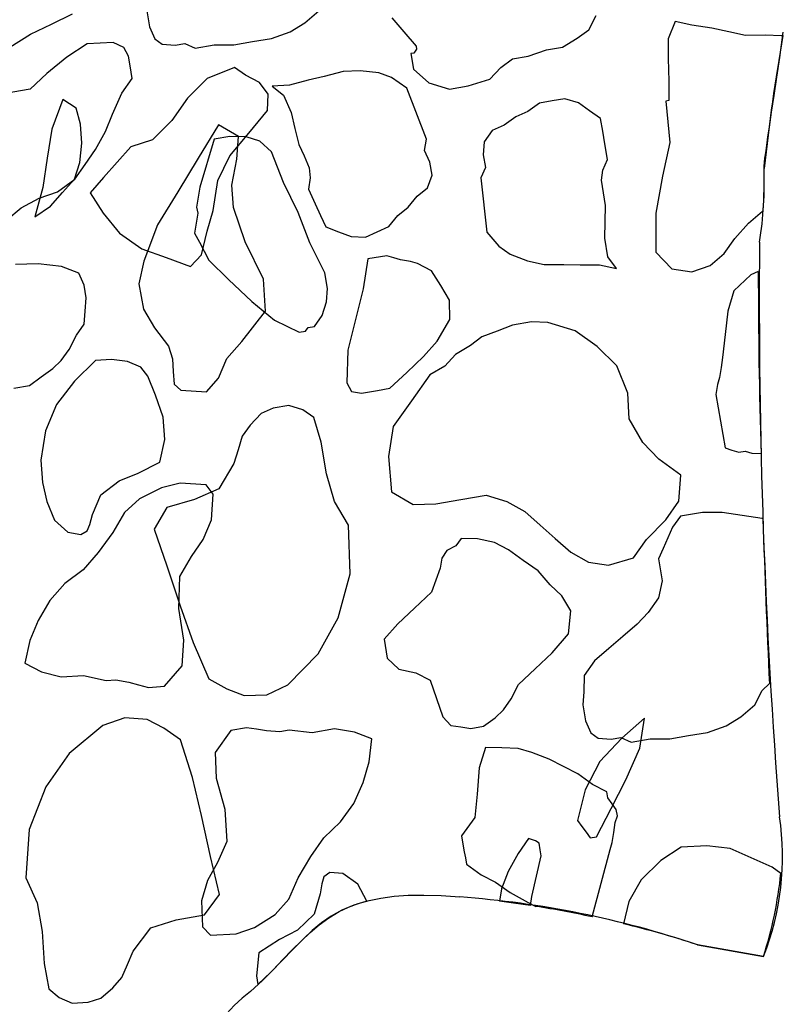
# Model space of a CAD drawing. Extents: x 1.3 to 15.6, y 3.2 to 7.5.
# Tile 9 of 19: x 7.5 to 8.5, y 4.6 to 6. Entities that reach past the tile are written whole.
import ezdxf

# ---------------------------------------------------------------- set-up
doc = ezdxf.new("R2010")
doc.units = 0
doc.header["$MEASUREMENT"] = 0

msp = doc.modelspace()

# ---------------------------------------------------------------- linework, layer by layer
at = {"color": 7, "linetype": 'Continuous'}
for p, q in [((7.5384, 5.9485), (7.5668, 5.9621)), ((7.6669, 5.9661), (7.6706, 5.9448)), ((7.8801, 5.9499), (7.8992, 5.9663)), ((7.9975, 5.9568), (8.0139, 5.9377)), ((8.2633, 5.9408), (8.2732, 5.96)), ((7.51, 5.9349), (7.5384, 5.9485)), ((7.6706, 5.9448), (7.6777, 5.9285)), ((7.8603, 5.9377), (7.8801, 5.9499)), ((8.3798, 5.9519), (8.3706, 5.9284)), ((8.4025, 5.947), (8.3798, 5.9519)), ((8.4295, 5.9428), (8.4025, 5.947)), ((7.4824, 5.9171), (7.51, 5.9349)), ((7.8355, 5.9291), (7.8603, 5.9377)), ((8.0139, 5.9377), (8.0303, 5.9185)), ((8.2477, 5.9293), (8.2633, 5.9408)), ((8.4523, 5.9379), (8.4295, 5.9428)), ((8.475, 5.933), (8.4523, 5.9379)), ((8.5013, 5.9332), (8.475, 5.933)), ((8.5233, 5.9325), (8.5013, 5.9332)), ((8.5252, 5.9329), (8.5233, 5.9325)), ((7.5868, 5.9217), (7.5592, 5.9039)), ((7.6216, 5.9233), (7.5868, 5.9217)), ((7.6359, 5.9169), (7.6216, 5.9233)), ((7.6423, 5.9049), (7.6359, 5.9169)), ((7.6777, 5.9285), (7.6877, 5.9214)), ((7.6877, 5.9214), (7.7055, 5.92)), ((7.7055, 5.92), (7.7183, 5.9222)), ((7.7183, 5.9222), (7.7325, 5.9159)), ((7.7325, 5.9159), (7.758, 5.9203)), ((7.758, 5.9203), (7.7843, 5.9204)), ((7.7843, 5.9204), (7.8099, 5.9247)), ((7.8099, 5.9247), (7.8355, 5.9291)), ((8.0303, 5.9185), (8.0311, 5.9143)), ((8.2066, 5.9135), (8.2279, 5.9172)), ((8.2279, 5.9172), (8.2477, 5.9293)), ((8.3706, 5.9284), (8.3707, 5.9021)), ((7.5592, 5.9039), (7.5323, 5.8817)), ((7.6445, 5.8921), (7.6423, 5.9049)), ((8.0275, 5.9093), (8.0233, 5.9086)), ((8.0233, 5.9086), (8.0269, 5.8873)), ((8.0311, 5.9143), (8.0275, 5.9093)), ((8.1604, 5.9013), (8.1817, 5.9049)), ((8.1817, 5.9049), (8.2066, 5.9135)), ((7.6474, 5.8751), (7.6445, 5.8921)), ((7.7852, 5.8898), (7.7483, 5.8748)), ((7.8001, 5.8792), (7.7852, 5.8898)), ((8.13, 5.8742), (8.1448, 5.8899)), ((8.1448, 5.8899), (8.1604, 5.9013)), ((8.3707, 5.9021), (8.3715, 5.8715)), ((7.5323, 5.8817), (7.5096, 5.8603)), ((7.8193, 5.8693), (7.8001, 5.8792)), ((7.9064, 5.8775), (7.8849, 5.8725)), ((7.9318, 5.8843), (7.9064, 5.8775)), ((7.955, 5.8854), (7.9318, 5.8843)), ((7.9801, 5.8825), (7.955, 5.8854)), ((7.9972, 5.8761), (7.9801, 5.8825)), ((8.0269, 5.8873), (8.0476, 5.8689)), ((7.6333, 5.8551), (7.6474, 5.8751)), ((7.7483, 5.8748), (7.7221, 5.8484)), ((7.8308, 5.8538), (7.8193, 5.8693)), ((7.8595, 5.8658), (7.8363, 5.8647)), ((7.8363, 5.8647), (7.8513, 5.8525)), ((7.8849, 5.8725), (7.8595, 5.8658)), ((8.018, 5.8618), (7.9972, 5.8761)), ((8.0476, 5.8689), (8.0753, 5.8605)), ((8.0753, 5.8605), (8.1009, 5.8648)), ((8.1009, 5.8648), (8.13, 5.8742)), ((8.3715, 5.8715), (8.3716, 5.8453)), ((7.5096, 5.8603), (7.3818, 5.8385)), ((7.6206, 5.8267), (7.6333, 5.8551)), ((7.8301, 5.8317), (7.8308, 5.8538)), ((7.8513, 5.8525), (7.862, 5.8289)), ((8.0444, 5.7931), (8.018, 5.8618)), ((7.5538, 5.8465), (7.539, 5.8066)), ((7.5719, 5.8347), (7.5538, 5.8465)), ((7.7221, 5.8484), (7.7009, 5.8184)), ((8.1969, 5.8417), (8.1813, 5.8303)), ((8.2139, 5.8447), (8.1969, 5.8417)), ((8.231, 5.8476), (8.2139, 5.8447)), ((8.2495, 5.842), (8.231, 5.8476)), ((8.2644, 5.8314), (8.2495, 5.842)), ((8.3716, 5.8453), (8.3674, 5.8445)), ((8.3674, 5.8445), (8.3726, 5.7884)), ((7.5775, 5.8134), (7.5719, 5.8347)), ((7.6114, 5.8032), (7.6206, 5.8267)), ((7.8047, 5.8011), (7.8301, 5.8317)), ((7.862, 5.8289), (7.867, 5.8075)), ((8.1813, 5.8303), (8.165, 5.8232)), ((8.2794, 5.8208), (8.2644, 5.8314)), ((7.5792, 5.7875), (7.5775, 5.8134)), ((7.7009, 5.8184), (7.6747, 5.7921)), ((7.7638, 5.8122), (7.7364, 5.7672)), ((7.7908, 5.7966), (7.7638, 5.8122)), ((8.1494, 5.8117), (8.1331, 5.8046)), ((8.165, 5.8232), (8.1494, 5.8117)), ((8.2823, 5.8037), (8.2794, 5.8208)), ((7.539, 5.8066), (7.5328, 5.7672)), ((7.598, 5.779), (7.6114, 5.8032)), ((7.7793, 5.7968), (7.758, 5.7932)), ((7.7792, 5.7704), (7.8047, 5.8011)), ((7.8013, 5.7962), (7.7793, 5.7968)), ((7.7884, 5.7662), (7.7908, 5.7966)), ((7.867, 5.8075), (7.872, 5.786)), ((8.1331, 5.8046), (8.1225, 5.7896)), ((8.2852, 5.7867), (8.2823, 5.8037)), ((7.5765, 5.7614), (7.5792, 5.7875)), ((7.6747, 5.7921), (7.6456, 5.7827)), ((7.758, 5.7932), (7.7384, 5.7284)), ((7.8198, 5.7905), (7.8013, 5.7962)), ((7.8355, 5.7757), (7.8198, 5.7905)), ((7.872, 5.786), (7.8792, 5.7703)), ((8.0419, 5.7777), (8.0444, 5.7931)), ((8.1225, 5.7896), (8.1211, 5.7718)), ((8.2888, 5.7654), (8.2852, 5.7867)), ((8.3726, 5.7884), (8.3628, 5.7429)), ((7.5839, 5.759), (7.598, 5.779)), ((7.6456, 5.7827), (7.6272, 5.762)), ((7.763, 5.737), (7.7792, 5.7704)), ((7.8513, 5.7345), (7.8355, 5.7757)), ((7.8792, 5.7703), (7.8863, 5.7545)), ((8.049, 5.762), (8.0419, 5.7777)), ((8.1211, 5.7718), (8.124, 5.7548)), ((7.5328, 5.7672), (7.5267, 5.7279)), ((7.5693, 5.7392), (7.5765, 5.7614)), ((7.5698, 5.7391), (7.5839, 5.759)), ((7.6272, 5.762), (7.6088, 5.7414)), ((7.7364, 5.7672), (7.7089, 5.7221)), ((7.782, 5.7311), (7.7884, 5.7662)), ((8.0523, 5.7444), (8.049, 5.762)), ((8.2825, 5.7511), (8.2888, 5.7654)), ((7.8863, 5.7545), (7.8877, 5.7409)), ((8.0458, 5.7273), (8.0523, 5.7444)), ((8.124, 5.7548), (8.1177, 5.7406)), ((8.2804, 5.7376), (8.2825, 5.7511)), ((7.5464, 5.7219), (7.5698, 5.7391)), ((7.5531, 5.7209), (7.5693, 5.7392)), ((7.6088, 5.7414), (7.5905, 5.7207)), ((7.7568, 5.6965), (7.763, 5.737)), ((7.7839, 5.7009), (7.782, 5.7311)), ((7.8714, 5.6941), (7.8513, 5.7345)), ((7.8877, 5.7409), (7.8852, 5.7256)), ((8.1177, 5.7406), (8.1258, 5.6674)), ((8.2833, 5.7206), (8.2804, 5.7376)), ((8.3628, 5.7429), (8.3538, 5.6932)), ((7.5267, 5.7279), (7.5162, 5.6882)), ((7.5216, 5.7133), (7.5464, 5.7219)), ((7.537, 5.7025), (7.5531, 5.7209)), ((7.5905, 5.7207), (7.6083, 5.693)), ((7.7089, 5.7221), (7.6815, 5.6771)), ((7.7384, 5.7284), (7.7363, 5.7149)), ((7.8852, 5.7256), (7.8942, 5.7059)), ((8.0319, 5.7162), (8.0458, 5.7273)), ((8.2862, 5.7036), (8.2833, 5.7206)), ((7.4975, 5.7004), (7.5216, 5.7133)), ((7.7363, 5.7149), (7.7342, 5.7014)), ((7.8942, 5.7059), (7.9013, 5.6901)), ((8.0197, 5.7012), (8.0319, 5.7162)), ((8.2856, 5.6815), (8.2862, 5.7036)), ((7.4783, 5.684), (7.4975, 5.7004)), ((7.5162, 5.6882), (7.537, 5.7025)), ((7.6083, 5.693), (7.6304, 5.6661)), ((7.7357, 5.6929), (7.7336, 5.6794)), ((7.7342, 5.7014), (7.7357, 5.6929)), ((7.7484, 5.6687), (7.7568, 5.6965)), ((7.7998, 5.6543), (7.7839, 5.7009)), ((7.8872, 5.653), (7.8714, 5.6941)), ((8.0057, 5.6901), (8.0197, 5.7012)), ((8.3538, 5.6932), (8.354, 5.6406)), ((8.4788, 5.6794), (8.498, 5.6959)), ((8.498, 5.6959), (8.4987, 5.6961)), ((7.6815, 5.6771), (7.6629, 5.6283)), ((7.7336, 5.6794), (7.7315, 5.6659)), ((7.9013, 5.6901), (7.9085, 5.6744)), ((7.9936, 5.6751), (8.0057, 5.6901)), ((8.285, 5.6595), (8.2856, 5.6815)), ((8.4605, 5.6588), (8.4788, 5.6794)), ((7.6304, 5.6661), (7.6604, 5.6449)), ((7.7315, 5.6659), (7.738, 5.6538)), ((7.7407, 5.6367), (7.7484, 5.6687)), ((7.9085, 5.6744), (7.9256, 5.668)), ((7.9256, 5.668), (7.9428, 5.6615)), ((7.9621, 5.6608), (7.9778, 5.6679)), ((7.9778, 5.6679), (7.9936, 5.6751)), ((8.1258, 5.6674), (8.1422, 5.6483)), ((7.738, 5.6538), (7.7444, 5.6418)), ((7.8247, 5.6039), (7.7998, 5.6543)), ((7.9072, 5.6126), (7.8872, 5.653)), ((7.9428, 5.6615), (7.9621, 5.6608)), ((8.2893, 5.6339), (8.285, 5.6595)), ((8.4463, 5.6388), (8.4605, 5.6588)), ((7.6604, 5.6449), (7.6931, 5.633)), ((7.7444, 5.6418), (7.7508, 5.6297)), ((8.1422, 5.6483), (8.1572, 5.6377)), ((8.1572, 5.6377), (8.1807, 5.6286)), ((8.354, 5.6406), (8.3754, 5.6179)), ((8.4272, 5.6224), (8.4463, 5.6388)), ((7.5205, 5.6246), (7.4899, 5.6238)), ((7.5518, 5.6212), (7.5205, 5.6246)), ((7.6629, 5.6283), (7.6562, 5.5976)), ((7.6931, 5.633), (7.7258, 5.621)), ((7.7258, 5.621), (7.7407, 5.6367)), ((7.7508, 5.6297), (7.7772, 5.6035)), ((7.9654, 5.6313), (7.9592, 5.5908)), ((7.9909, 5.6356), (7.9654, 5.6313)), ((8.0002, 5.6328), (7.9909, 5.6356)), ((8.0094, 5.63), (8.0002, 5.6328)), ((8.0229, 5.6279), (8.0094, 5.63)), ((8.0322, 5.6251), (8.0229, 5.6279)), ((8.0514, 5.6153), (8.0322, 5.6251)), ((8.1807, 5.6286), (8.2034, 5.6237)), ((8.3008, 5.6184), (8.2893, 5.6339)), ((7.5752, 5.612), (7.5518, 5.6212)), ((7.5824, 5.5957), (7.5752, 5.612)), ((7.9108, 5.5913), (7.9072, 5.6126)), ((8.0636, 5.5954), (8.0514, 5.6153)), ((8.2034, 5.6237), (8.2297, 5.6238)), ((8.2297, 5.6238), (8.2517, 5.6231)), ((8.2517, 5.6231), (8.278, 5.6232)), ((8.278, 5.6232), (8.3008, 5.6184)), ((8.3754, 5.6179), (8.4024, 5.6138)), ((8.4024, 5.6138), (8.4272, 5.6224)), ((8.4922, 5.6143), (8.482, 5.6098)), ((7.6562, 5.5976), (7.6627, 5.5633)), ((7.7772, 5.6035), (7.8086, 5.5738)), ((7.8274, 5.5608), (7.8247, 5.6039)), ((8.482, 5.6098), (8.4593, 5.5884)), ((7.5853, 5.5787), (7.5824, 5.5957)), ((7.9095, 5.5735), (7.9108, 5.5913)), ((7.9592, 5.5908), (7.9487, 5.5495)), ((8.0757, 5.5756), (8.0636, 5.5954)), ((8.4593, 5.5884), (8.4509, 5.5607)), ((7.584, 5.5609), (7.5853, 5.5787)), ((7.8086, 5.5738), (7.8393, 5.5484)), ((7.9039, 5.555), (7.9095, 5.5735)), ((8.0758, 5.5493), (8.0757, 5.5756)), ((7.5826, 5.5431), (7.584, 5.5609)), ((7.6627, 5.5633), (7.6773, 5.5383)), ((7.7954, 5.5198), (7.8274, 5.5608)), ((8.4509, 5.5607), (8.4475, 5.5294)), ((7.8393, 5.5484), (7.8727, 5.5322)), ((7.8933, 5.5401), (7.9039, 5.555)), ((7.9487, 5.5495), (7.9382, 5.5083)), ((8.0589, 5.5201), (8.0758, 5.5493)), ((8.186, 5.5462), (8.1604, 5.5418)), ((8.208, 5.5455), (8.186, 5.5462)), ((8.245, 5.5343), (8.208, 5.5455)), ((7.572, 5.5282), (7.5826, 5.5431)), ((7.6773, 5.5383), (7.6962, 5.5135)), ((7.8727, 5.5322), (7.8812, 5.5336)), ((7.8812, 5.5336), (7.8848, 5.5386)), ((7.8848, 5.5386), (7.8933, 5.5401)), ((8.1398, 5.5339), (8.1193, 5.526)), ((8.1604, 5.5418), (8.1398, 5.5339)), ((8.2749, 5.5131), (8.245, 5.5343)), ((7.5621, 5.5089), (7.572, 5.5282)), ((7.7752, 5.4969), (7.7954, 5.5198)), ((8.0405, 5.4994), (8.0589, 5.5201)), ((8.1193, 5.526), (8.1037, 5.5146)), ((8.4475, 5.5294), (8.444, 5.4981)), ((7.5515, 5.494), (7.5621, 5.5089)), ((7.6962, 5.5135), (7.7016, 5.4965)), ((7.9382, 5.5083), (7.9369, 5.4642)), ((8.1037, 5.5146), (8.0838, 5.5024)), ((8.3013, 5.4869), (8.2749, 5.5131)), ((7.5402, 5.4833), (7.5515, 5.494)), ((7.5978, 5.4942), (7.5693, 5.4664)), ((7.6194, 5.4956), (7.5978, 5.4942)), ((7.6412, 5.4927), (7.6194, 5.4956)), ((7.659, 5.4851), (7.6412, 5.4927)), ((7.7016, 5.4965), (7.7027, 5.4793)), ((7.7639, 5.4702), (7.7752, 5.4969)), ((8.0178, 5.478), (8.0405, 5.4994)), ((8.0838, 5.5024), (8.069, 5.4867)), ((8.444, 5.4981), (8.442, 5.4846)), ((7.5246, 5.4719), (7.5402, 5.4833)), ((7.6685, 5.4728), (7.659, 5.4851)), ((7.7027, 5.4793), (7.7038, 5.462)), ((7.9952, 5.4566), (8.0178, 5.478)), ((8.069, 5.4867), (8.0491, 5.4746)), ((8.3163, 5.45), (8.3013, 5.4869)), ((8.442, 5.4846), (8.4399, 5.4711)), ((7.509, 5.4604), (7.5246, 5.4719)), ((7.5693, 5.4664), (7.5453, 5.4346)), ((7.6788, 5.4474), (7.6685, 5.4728)), ((7.7478, 5.4518), (7.7639, 5.4702)), ((8.0491, 5.4746), (8.0244, 5.4397)), ((8.4399, 5.4711), (8.4371, 5.4619)), ((7.4877, 5.4568), (7.509, 5.4604)), ((7.7038, 5.462), (7.713, 5.4539)), ((7.713, 5.4539), (7.7478, 5.4518)), ((7.9369, 5.4642), (7.9433, 5.4522)), ((7.9433, 5.4522), (7.9569, 5.4501)), ((7.9569, 5.4501), (7.9782, 5.4537)), ((7.9782, 5.4537), (7.9952, 5.4566)), ((8.4371, 5.4619), (8.435, 5.4484)), ((7.6893, 5.4178), (7.6788, 5.4474)), ((8.0244, 5.4397), (7.9997, 5.4048)), ((8.3179, 5.4152), (8.3163, 5.45)), ((8.435, 5.4484), (8.4473, 5.376)), ((7.5453, 5.4346), (7.5303, 5.399)), ((7.8376, 5.4297), (7.8213, 5.4225)), ((7.8589, 5.4334), (7.8376, 5.4297)), ((7.8774, 5.4277), (7.8589, 5.4334)), ((7.8923, 5.4171), (7.8774, 5.4277)), ((7.6912, 5.3876), (7.6893, 5.4178)), ((7.8213, 5.4225), (7.8064, 5.4069)), ((7.9024, 5.3838), (7.8923, 5.4171)), ((8.3365, 5.3833), (8.3179, 5.4152)), ((7.5303, 5.399), (7.5241, 5.3597)), ((7.8064, 5.4069), (7.7958, 5.3919)), ((7.9997, 5.4048), (7.9934, 5.3643)), ((7.6845, 5.3569), (7.6912, 5.3876)), ((7.7958, 5.3919), (7.7902, 5.3734)), ((7.7902, 5.3734), (7.7846, 5.3549)), ((7.9097, 5.3412), (7.9024, 5.3838)), ((8.3579, 5.3607), (8.3365, 5.3833)), ((8.4473, 5.376), (8.4566, 5.3732)), ((8.4566, 5.3732), (8.4658, 5.3703)), ((8.4658, 5.3703), (8.4744, 5.3718)), ((8.4744, 5.3718), (8.4836, 5.369)), ((7.5241, 5.3597), (7.5261, 5.3295)), ((7.9934, 5.3643), (7.9972, 5.3167)), ((8.3878, 5.3395), (8.3579, 5.3607)), ((8.4836, 5.369), (8.4959, 5.3686)), ((7.6552, 5.342), (7.6845, 5.3569)), ((7.7846, 5.3549), (7.7641, 5.3207)), ((7.6051, 5.3128), (7.6298, 5.3317)), ((7.6298, 5.3317), (7.6552, 5.342)), ((7.9205, 5.3036), (7.9097, 5.3412)), ((8.3851, 5.304), (8.3878, 5.3395)), ((7.5261, 5.3295), (7.532, 5.3039)), ((7.6867, 5.3224), (7.6574, 5.3075)), ((7.7123, 5.3283), (7.6867, 5.3224)), ((7.7471, 5.3262), (7.7123, 5.3283)), ((7.7641, 5.3207), (7.7315, 5.3064)), ((7.7565, 5.3138), (7.7471, 5.3262)), ((7.5938, 5.2861), (7.6051, 5.3128)), ((7.6574, 5.3075), (7.6369, 5.2889)), ((7.7315, 5.3064), (7.6939, 5.2956)), ((7.7544, 5.279), (7.7565, 5.3138)), ((7.9972, 5.3167), (8.0264, 5.2997)), ((8.0569, 5.3006), (8.091, 5.3064)), ((8.091, 5.3064), (8.1251, 5.3122)), ((8.1251, 5.3122), (8.1528, 5.3038)), ((7.532, 5.3039), (7.5423, 5.2785)), ((7.6939, 5.2956), (7.6769, 5.2664)), ((7.9391, 5.2717), (7.9205, 5.3036)), ((8.0264, 5.2997), (8.0569, 5.3006)), ((8.1528, 5.3038), (8.177, 5.2904)), ((8.3674, 5.279), (8.3851, 5.304)), ((7.5423, 5.2785), (7.5606, 5.2624)), ((7.5903, 5.2729), (7.5938, 5.2861)), ((7.6369, 5.2889), (7.6213, 5.2619)), ((7.7431, 5.2523), (7.7544, 5.279)), ((8.177, 5.2904), (8.1977, 5.272)), ((8.3413, 5.2526), (8.3674, 5.279)), ((8.3871, 5.2839), (8.3765, 5.2689)), ((8.4169, 5.289), (8.3871, 5.2839)), ((8.4432, 5.2891), (8.4169, 5.289)), ((8.4702, 5.2849), (8.4432, 5.2891)), ((8.4972, 5.2808), (8.4702, 5.2849)), ((8.4985, 5.2802), (8.4972, 5.2808)), ((7.5865, 5.264), (7.5903, 5.2729)), ((7.6769, 5.2664), (7.6942, 5.2167)), ((7.9415, 5.2063), (7.9391, 5.2717)), ((8.1977, 5.272), (8.2183, 5.2536)), ((8.3765, 5.2689), (8.3701, 5.2547)), ((7.5606, 5.2624), (7.5782, 5.2592)), ((7.5782, 5.2592), (7.5865, 5.264)), ((7.6213, 5.2619), (7.6014, 5.2347)), ((7.7273, 5.2297), (7.7431, 5.2523)), ((8.0912, 5.2538), (8.0841, 5.2438)), ((8.1132, 5.2532), (8.0912, 5.2538)), ((8.136, 5.2483), (8.1132, 5.2532)), ((8.2183, 5.2536), (8.239, 5.2352)), ((8.3236, 5.2277), (8.3413, 5.2526)), ((8.3701, 5.2547), (8.3638, 5.2405)), ((8.0841, 5.2438), (8.0721, 5.2374)), ((8.1552, 5.2384), (8.136, 5.2483)), ((8.1751, 5.2243), (8.1552, 5.2384)), ((8.3638, 5.2405), (8.3575, 5.2262)), ((7.6014, 5.2347), (7.5812, 5.2117)), ((7.7117, 5.2027), (7.7273, 5.2297)), ((8.065, 5.2274), (8.0629, 5.2139)), ((8.0721, 5.2374), (8.065, 5.2274)), ((8.239, 5.2352), (8.2632, 5.2218)), ((8.2902, 5.2176), (8.3236, 5.2277)), ((8.3575, 5.2262), (8.3625, 5.1964)), ((7.5812, 5.2117), (7.5564, 5.1928)), ((7.6942, 5.2167), (7.7122, 5.1628)), ((8.0629, 5.2139), (8.051, 5.1812)), ((8.1951, 5.2102), (8.1751, 5.2243)), ((8.2632, 5.2218), (8.2902, 5.2176)), ((7.7101, 5.1593), (7.7117, 5.2027)), ((7.9254, 5.1466), (7.9415, 5.2063)), ((8.2115, 5.191), (8.1951, 5.2102)), ((7.5564, 5.1928), (7.5362, 5.1699)), ((8.2272, 5.1762), (8.2115, 5.191)), ((8.3625, 5.1964), (8.3577, 5.1736)), ((8.051, 5.1812), (8.0283, 5.1598)), ((8.2393, 5.1563), (8.2272, 5.1762)), ((8.3577, 5.1736), (8.3435, 5.1537)), ((7.5362, 5.1699), (7.5206, 5.1429)), ((7.7171, 5.1165), (7.7101, 5.1593)), ((7.7122, 5.1628), (7.7294, 5.1132)), ((8.0283, 5.1598), (8.0057, 5.1384)), ((7.8985, 5.0982), (7.9254, 5.1466)), ((8.2359, 5.1251), (8.2393, 5.1563)), ((8.3435, 5.1537), (8.3287, 5.138)), ((7.5206, 5.1429), (7.5093, 5.1162)), ((8.0057, 5.1384), (7.9873, 5.1177)), ((8.3287, 5.138), (8.3096, 5.1216)), ((8.214, 5.0994), (8.2359, 5.1251)), ((8.3096, 5.1216), (8.2904, 5.1052)), ((7.5093, 5.1162), (7.5026, 5.0855)), ((7.715, 5.0817), (7.7171, 5.1165)), ((7.7294, 5.1132), (7.7509, 5.0642)), ((7.9873, 5.1177), (7.9916, 5.0921)), ((7.8575, 5.0561), (7.8985, 5.0982)), ((7.9916, 5.0921), (8.0073, 5.0773)), ((8.1913, 5.078), (8.214, 5.0994)), ((8.2904, 5.1052), (8.2713, 5.0888)), ((7.5026, 5.0855), (7.525, 5.0739)), ((7.6908, 5.0542), (7.715, 5.0817)), ((8.2713, 5.0888), (8.2572, 5.0688)), ((7.525, 5.0739), (7.5514, 5.0669)), ((7.5514, 5.0669), (7.5816, 5.0689)), ((7.5816, 5.0689), (7.6123, 5.0622)), ((8.0073, 5.0773), (8.0301, 5.0724)), ((8.0301, 5.0724), (8.0493, 5.0625)), ((8.1687, 5.0566), (8.1913, 5.078)), ((8.2572, 5.0688), (8.2566, 5.0468)), ((7.6123, 5.0622), (7.6253, 5.063)), ((7.6253, 5.063), (7.6428, 5.0598)), ((7.6428, 5.0598), (7.656, 5.0563)), ((7.656, 5.0563), (7.6692, 5.0528)), ((7.6692, 5.0528), (7.6908, 5.0542)), ((7.7509, 5.0642), (7.7751, 5.0508)), ((7.8291, 5.0425), (7.8575, 5.0561)), ((8.0493, 5.0625), (8.0665, 5.0129)), ((8.1588, 5.0374), (8.1687, 5.0566)), ((8.4974, 5.0484), (8.5073, 5.0578)), ((7.7751, 5.0508), (7.7986, 5.0417)), ((7.7986, 5.0417), (7.8291, 5.0425)), ((8.2566, 5.0468), (8.2552, 5.029)), ((8.4875, 5.0292), (8.4974, 5.0484)), ((8.1482, 5.0224), (8.1588, 5.0374)), ((8.2552, 5.029), (8.2588, 5.0077)), ((8.4684, 5.0128), (8.4875, 5.0292)), ((8.0665, 5.0129), (8.0772, 5.0015)), ((8.1369, 5.0117), (8.1482, 5.0224)), ((8.4486, 5.0007), (8.4684, 5.0128)), ((7.6076, 5.0012), (7.5623, 4.9637)), ((7.6372, 5.0118), (7.6076, 5.0012)), ((7.6677, 5.0094), (7.6372, 5.0118)), ((7.69, 4.9978), (7.6677, 5.0094)), ((8.0772, 5.0015), (8.0907, 4.9995)), ((8.0907, 4.9995), (8.1043, 4.9974)), ((8.1043, 4.9974), (8.1213, 5.0003)), ((8.1213, 5.0003), (8.1369, 5.0117)), ((8.2588, 5.0077), (8.266, 4.9914)), ((8.3386, 5.0111), (8.3082, 4.984)), ((8.3324, 4.9706), (8.3386, 5.0111)), ((8.4237, 4.992), (8.4486, 5.0007)), ((7.7127, 4.9819), (7.69, 4.9978)), ((7.7803, 4.9947), (7.7591, 4.9648)), ((7.8016, 4.9983), (7.7803, 4.9947)), ((7.8151, 4.9963), (7.8016, 4.9983)), ((7.8286, 4.9942), (7.8151, 4.9963)), ((7.8464, 4.9928), (7.8286, 4.9942)), ((7.8592, 4.995), (7.8464, 4.9928)), ((7.8904, 4.9916), (7.8592, 4.995)), ((7.9203, 4.9967), (7.8904, 4.9916)), ((7.9473, 4.9925), (7.9203, 4.9967)), ((7.9707, 4.9834), (7.9473, 4.9925)), ((8.266, 4.9914), (8.276, 4.9844)), ((8.3726, 4.9833), (8.3982, 4.9877)), ((8.3982, 4.9877), (8.4237, 4.992)), ((7.7289, 4.931), (7.7127, 4.9819)), ((7.9673, 4.9521), (7.9707, 4.9834)), ((8.276, 4.9844), (8.2938, 4.983)), ((8.3082, 4.984), (8.2785, 4.9526)), ((8.2938, 4.983), (8.3065, 4.9852)), ((8.3065, 4.9852), (8.3208, 4.9788)), ((8.3208, 4.9788), (8.3463, 4.9832)), ((8.3463, 4.9832), (8.3726, 4.9833)), ((7.5623, 4.9637), (7.5306, 4.9184)), ((7.7591, 4.9648), (7.7607, 4.93)), ((8.124, 4.9717), (8.1156, 4.944)), ((8.146, 4.9711), (8.124, 4.9717)), ((8.1681, 4.9704), (8.146, 4.9711)), ((8.1866, 4.9648), (8.1681, 4.9704)), ((8.21, 4.9557), (8.1866, 4.9648)), ((8.3134, 4.9279), (8.3324, 4.9706)), ((7.9589, 4.9244), (7.9673, 4.9521)), ((8.2293, 4.9458), (8.21, 4.9557)), ((8.2485, 4.9359), (8.2293, 4.9458)), ((8.2785, 4.9526), (8.2587, 4.9142)), ((8.1156, 4.944), (8.1129, 4.9084)), ((8.2684, 4.9218), (8.2485, 4.9359)), ((7.7409, 4.8798), (7.7289, 4.931)), ((7.7607, 4.93), (7.7722, 4.8881)), ((7.9462, 4.8959), (7.9589, 4.9244)), ((8.2876, 4.9119), (8.2684, 4.9218)), ((8.2936, 4.8894), (8.3134, 4.9279)), ((7.5306, 4.9184), (7.5082, 4.8607)), ((8.1129, 4.9084), (8.1095, 4.8771)), ((8.2587, 4.9142), (8.2482, 4.8729)), ((8.2891, 4.9034), (8.2876, 4.9119)), ((7.9286, 4.871), (7.9462, 4.8959)), ((8.2948, 4.8956), (8.2891, 4.9034)), ((8.3005, 4.8878), (8.2948, 4.8956)), ((7.753, 4.8243), (7.7409, 4.8798)), ((7.7722, 4.8881), (7.7752, 4.8448)), ((8.2739, 4.851), (8.2936, 4.8894)), ((8.2992, 4.8701), (8.302, 4.8793)), ((8.302, 4.8793), (8.3005, 4.8878)), ((7.9059, 4.8496), (7.9286, 4.871)), ((8.1095, 4.8771), (8.0918, 4.8522)), ((8.2482, 4.8729), (8.254, 4.8651)), ((8.2971, 4.8566), (8.2992, 4.8701)), ((7.5082, 4.8607), (7.5037, 4.7954)), ((8.254, 4.8651), (8.2597, 4.8573)), ((8.2597, 4.8573), (8.2654, 4.8495)), ((8.295, 4.8431), (8.2971, 4.8566)), ((7.7752, 4.8448), (7.7625, 4.8163)), ((7.8882, 4.8246), (7.9059, 4.8496)), ((8.0918, 4.8522), (8.0932, 4.8437)), ((8.0932, 4.8437), (8.0954, 4.8309)), ((8.1823, 4.8485), (8.1681, 4.8286)), ((8.1915, 4.8457), (8.1823, 4.8485)), ((8.1965, 4.8422), (8.1915, 4.8457)), ((8.198, 4.8336), (8.1965, 4.8422)), ((8.2654, 4.8495), (8.2739, 4.851)), ((8.2922, 4.8338), (8.295, 4.8431)), ((8.0954, 4.8309), (8.0969, 4.8224)), ((8.1681, 4.8286), (8.1547, 4.8043)), ((8.1994, 4.8251), (8.198, 4.8336)), ((8.268, 4.7429), (8.2922, 4.8338)), ((8.3881, 4.837), (8.3605, 4.8192)), ((8.4229, 4.8386), (8.3881, 4.837)), ((8.4542, 4.8351), (8.4229, 4.8386)), ((8.4826, 4.8225), (8.4542, 4.8351)), ((7.7625, 4.8163), (7.7491, 4.7921)), ((7.765, 4.7731), (7.753, 4.8243)), ((7.8713, 4.7954), (7.8882, 4.8246)), ((8.0969, 4.8224), (8.0983, 4.8139)), ((8.0983, 4.8139), (8.1183, 4.7997)), ((8.1868, 4.7704), (8.1994, 4.8251)), ((8.3605, 4.8192), (8.3343, 4.7928)), ((8.5111, 4.8098), (8.4826, 4.8225)), ((7.9139, 4.8027), (7.9061, 4.797)), ((7.9317, 4.8013), (7.9139, 4.8027)), ((7.9516, 4.7872), (7.9317, 4.8013)), ((8.1183, 4.7997), (8.1375, 4.7899)), ((8.1547, 4.8043), (8.1456, 4.7809)), ((8.5227, 4.8016), (8.5111, 4.8098)), ((7.5037, 4.7954), (7.5189, 4.7618)), ((7.7491, 4.7921), (7.7407, 4.7644)), ((7.8586, 4.767), (7.8713, 4.7954)), ((7.9033, 4.7877), (7.9012, 4.7742)), ((7.9061, 4.797), (7.9033, 4.7877)), ((7.9639, 4.7643), (7.9516, 4.7872)), ((8.1375, 4.7899), (8.1575, 4.7757)), ((8.3343, 4.7928), (8.3173, 4.7636)), ((7.745, 4.7458), (7.765, 4.7731)), ((7.9012, 4.7742), (7.8928, 4.7465)), ((8.1456, 4.7809), (8.143, 4.764)), ((8.1575, 4.7757), (8.1817, 4.7623)), ((7.5189, 4.7618), (7.5257, 4.7232)), ((7.7407, 4.7644), (7.7423, 4.7296)), ((7.8402, 4.7463), (7.8586, 4.767)), ((8.1817, 4.7623), (8.192, 4.757)), ((8.1849, 4.7581), (8.1868, 4.7704)), ((8.3173, 4.7636), (8.3101, 4.7334)), ((7.8928, 4.7465), (7.8702, 4.7251)), ((7.6726, 4.7282), (7.7065, 4.7391)), ((7.7065, 4.7391), (7.745, 4.7458)), ((7.8126, 4.7284), (7.8402, 4.7463)), ((7.5257, 4.7232), (7.5284, 4.6801)), ((7.6486, 4.6964), (7.6726, 4.7282)), ((7.7423, 4.7296), (7.753, 4.7182)), ((7.753, 4.7182), (7.7878, 4.7198)), ((7.7878, 4.7198), (7.8126, 4.7284)), ((7.8702, 4.7251), (7.846, 4.7122)), ((7.846, 4.7122), (7.8184, 4.6943)), ((7.6411, 4.6786), (7.6486, 4.6964)), ((7.8184, 4.6943), (7.815, 4.6631)), ((8.4103, 4.705), (8.4993, 4.6895)), ((8.4993, 4.6895), (8.4103, 4.705)), ((7.5284, 4.6801), (7.5349, 4.6459)), ((7.6335, 4.6608), (7.6411, 4.6786)), ((7.6214, 4.647), (7.6335, 4.6608)), ((7.815, 4.6631), (7.817, 4.6514)), ((7.5349, 4.6459), (7.5487, 4.6338)), ((7.605, 4.633), (7.6214, 4.647)), ((7.5487, 4.6338), (7.5665, 4.6262)), ((7.5665, 4.6262), (7.588, 4.6276)), ((7.588, 4.6276), (7.605, 4.633))]:
    msp.add_line(p, q, dxfattribs=at)
at = {"color": 7, "linetype": 'Continuous', "flags": 128}
for points in [[(8.5, 5.7535), (8.5001, 5.7565), (8.5005, 5.7618), (8.5012, 5.7675), (8.5022, 5.7745), (8.5036, 5.7845), (8.5052, 5.7961), (8.5072, 5.8094), (8.5102, 5.8294), (8.5135, 5.8519), (8.5172, 5.8767), (8.5211, 5.9034), (8.5259, 5.9376)], [(7.807, 4.6423), (7.823, 4.6571), (7.8375, 4.6714), (7.8508, 4.6851), (7.8634, 4.6982), (7.8756, 4.7106), (7.8875, 4.7219), (7.8998, 4.7323), (7.9127, 4.7417), (7.9268, 4.75), (7.939, 4.7559), (7.9523, 4.7609), (7.9669, 4.7651), (7.983, 4.7683), (8.0007, 4.7707), (8.0198, 4.772), (8.0409, 4.7723), (8.0641, 4.7716), (8.0896, 4.7698)], [(7.9639, 4.7643), (7.9462, 4.7587), (7.9303, 4.7519), (7.916, 4.7438), (7.9028, 4.7347), (7.8904, 4.7245), (7.8784, 4.7134), (7.8644, 4.6992), (7.8498, 4.6841), (7.8342, 4.6681), (7.817, 4.6514)], [(8.1849, 4.7581), (8.1618, 4.7615), (8.143, 4.764)]]:
    msp.add_lwpolyline(points, dxfattribs=at)
at = {"color": 7, "linetype": 'Continuous'}
for centre, radius, start, end in [((11.431, 5.4325), 2.9485, 170.2292, 173.7491), ((7.9953, 5.7347), 0.505, 350.8001, 2.1353), ((7.898, 5.7387), 0.6022, 355.9477, 1.4111), ((17.4557, 5.5781), 8.9622, 179.51501, 184.48013), ((16.1787, 5.6077), 7.6865, 179.95087, 181.78248), ((22.1035, 5.7035), 13.6116, 181.78197, 182.71924), ((8.157, 4.8243), 0.3678, 338.5136, 8.4021), ((7.958, 4.861), 0.5678, 342.428, 353.9983), ((7.9962, 3.4809), 1.2922, 71.3091, 85.8566), ((7.9472, 3.2243), 1.5522, 78.0733, 80.9252), ((8.0674, 3.6869), 1.0743, 71.3827, 76.9424), ((7.9852, 4.4179), 0.2865, 128.4493, 174.7434)]:
    msp.add_arc(centre, radius, start, end, dxfattribs=at)

doc.saveas('drawing.dxf')
